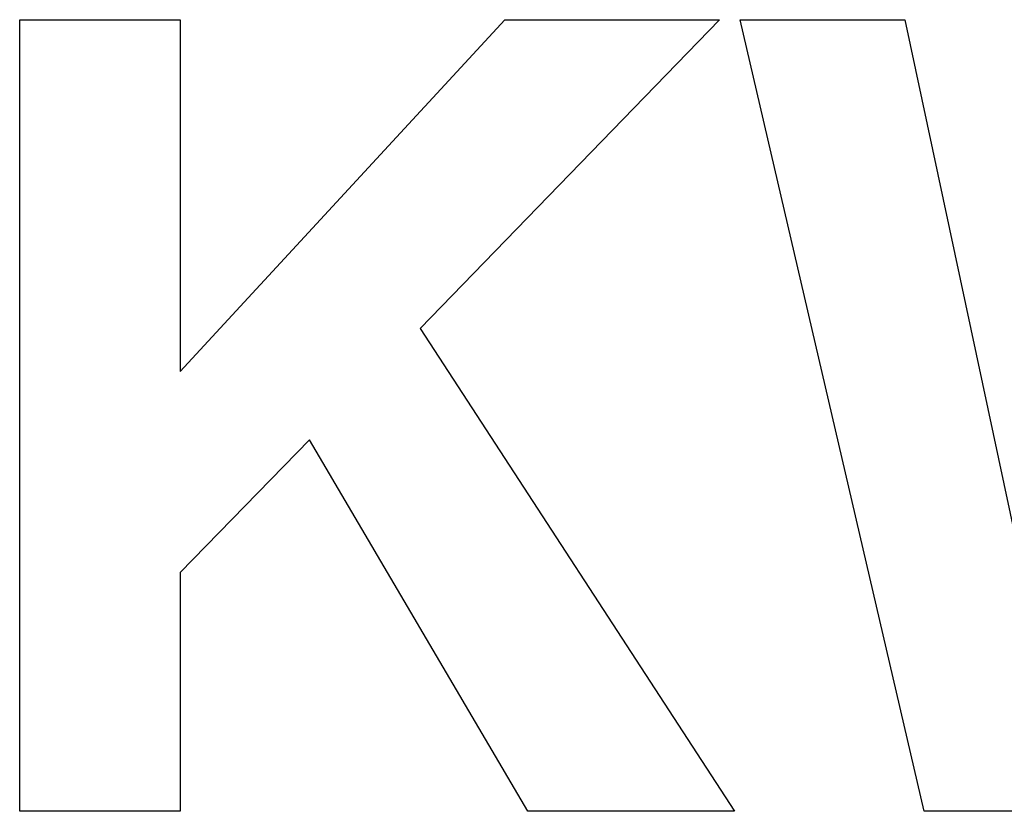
# Model space of a CAD drawing. Header units: millimetres. Extents: x -641 to 119, y -160 to 916.
# Tile 47 of 61: x -402.69 to -400.49, y 533.19 to 534.96. Entities that reach past the tile are written whole.
import ezdxf

# ---------------------------------------------------------------- set-up
doc = ezdxf.new("R2010")
doc.units = ezdxf.units.MM
doc.header["$LTSCALE"] = 32.67
doc.layers.get('0').update_dxf_attribs({"linetype": 'CONTINUOUS'})

msp = doc.modelspace()

# ---------------------------------------------------------------- linework, layer by layer
at = {"color": 7, "linetype": 'Continuous'}
for p, q in [((-402.6903, 533.1925), (-402.6903, 534.9619)), ((-402.6903, 534.9619), (-402.332, 534.9619)), ((-402.332, 534.1754), (-401.6065, 534.9619)), ((-402.332, 534.9619), (-402.332, 534.1754)), ((-401.1263, 534.9619), (-401.7956, 534.272)), ((-401.6065, 534.9619), (-401.1263, 534.9619)), ((-400.6694, 533.1925), (-401.0804, 534.9619)), ((-401.0804, 534.9619), (-400.7125, 534.9619)), ((-400.7125, 534.9619), (-400.4534, 533.7465)), ((-401.7956, 534.272), (-401.0932, 533.1925)), ((-402.0427, 534.0229), (-402.332, 533.7265)), ((-401.5548, 533.1925), (-402.0427, 534.0229)), ((-402.332, 533.7265), (-402.332, 533.1925)), ((-402.332, 533.1925), (-402.6903, 533.1925)), ((-401.0932, 533.1925), (-401.5548, 533.1925)), ((-400.2764, 533.1925), (-400.6694, 533.1925))]:
    msp.add_line(p, q, dxfattribs=at)

doc.saveas('drawing.dxf')
